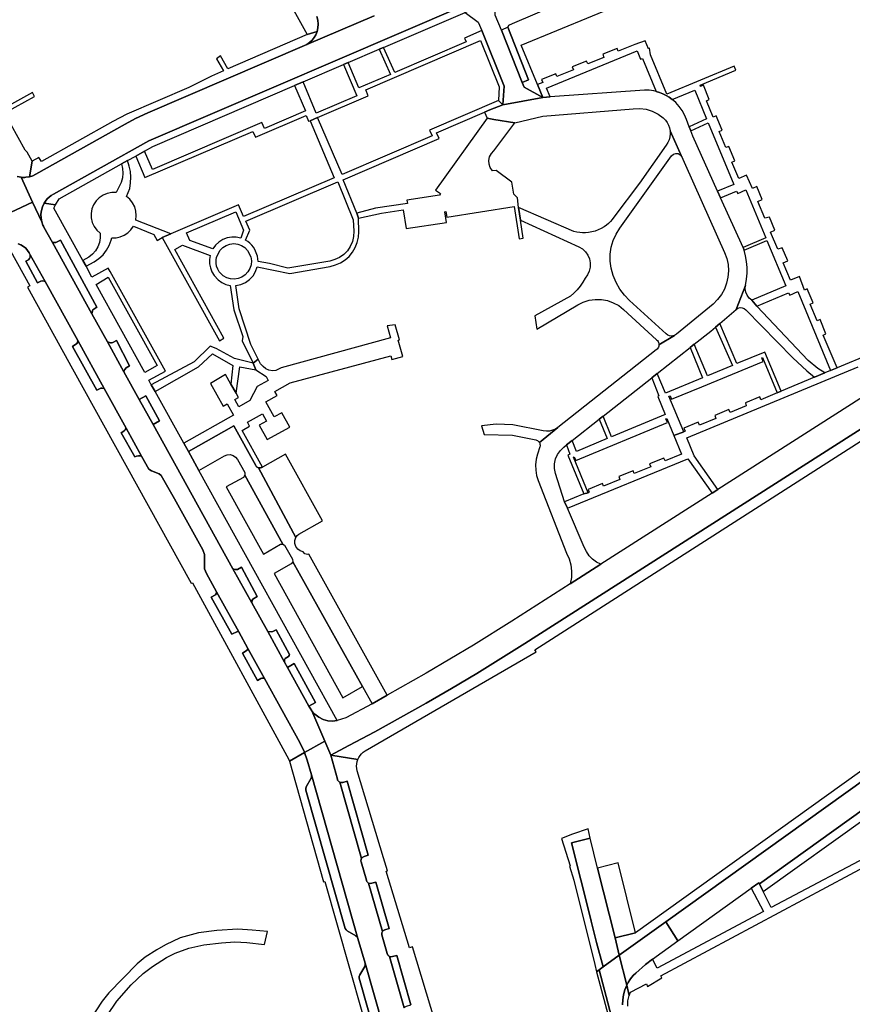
# Model space of a CAD drawing. Header units: metres. Extents: x 127325 to 135234, y 401140 to 409815.
# Tile 19 of 125: x 133025 to 133219, y 404343 to 404572. Entities that reach past the tile are written whole.
import ezdxf

# ---------------------------------------------------------------- set-up
doc = ezdxf.new("R2010")
doc.units = ezdxf.units.M
doc.layers.add('wegvakonderdelen', color=7, linetype='Continuous')

msp = doc.modelspace()

# ---------------------------------------------------------------- linework, layer by layer
at = {"layer": 'wegvakonderdelen'}
for points in [[(133007.69, 404720.96), (133092.24, 404569.01), (133094.56, 404569.71), (133094.75, 404570.58), (133094.8, 404571.47), (133094.7, 404572.35), (133094.45, 404573.21)], [(133107.83, 404573.39), (133092.15, 404566.75), (133091.64, 404566.5), (133055.17, 404550.79), (133052.29, 404549.47), (133049.91, 404548.2), (133029.09, 404536.53), (133028.38, 404536.19), (133027.62, 404535.95), (133026.81, 404535.82), (133026.58, 404535.8), (133026.36, 404535.79), (133026.13, 404535.8), (133025.9, 404535.81), (133025.68, 404535.83), (133028.35, 404530.06), (133030.49, 404525.45), (133030.32, 404526.33), (133030.29, 404527.23), (133030.41, 404528.12), (133030.66, 404528.98), (133031.04, 404529.79), (133031.38, 404530.31), (133031.76, 404530.78), (133032.2, 404531.21), (133032.68, 404531.59), (133033.19, 404531.91), (133055.38, 404544.3), (133128.33, 404575.66)], [(133094.45, 404573.21), (133094.7, 404572.35), (133094.8, 404571.47), (133094.75, 404570.58), (133094.56, 404569.71), (133094.26, 404568.98), (133093.87, 404568.31), (133093.37, 404567.71), (133092.8, 404567.19), (133092.15, 404566.75), (133107.83, 404573.39)], [(133022.04, 404550.87), (133028.82, 404554.65), (133028.32, 404555.54), (133021.37, 404551.64)], [(133024.76, 404536), (133025.68, 404535.83), (133025.9, 404535.81), (133026.13, 404535.8), (133026.36, 404535.79), (133026.58, 404535.8), (133026.81, 404535.82), (133027.62, 404535.95), (133028.28, 404539.6), (133027.12, 404541.68), (133026.61, 404542.17), (133023.33, 404548.05)], [(133018.18, 404525.33), (133028.35, 404530.06), (133025.68, 404535.83), (133024.76, 404536)], [(133025.02, 404520.37), (133025.64, 404520.1), (133026.22, 404519.74), (133026.74, 404519.31), (133027.2, 404518.8), (133027.57, 404518.23), (133027.81, 404517.79), (133031.25, 404511.57), (133038.85, 404497.83), (133045.01, 404486.68), (133050.11, 404477.47), (133053.7, 404470.96), (133055.38, 404467.94), (133056.02, 404467.53), (133057.83, 404466.82), (133058.28, 404466.47), (133061.35, 404461.05), (133067.94, 404449.16), (133068.36, 404448.1), (133068.33, 404444.77), (133068.79, 404443.67), (133071.14, 404439.42), (133076.3, 404430.1), (133078.46, 404426.19), (133082.32, 404419.22), (133090.56, 404404.33), (133091.59, 404402.14), (133091.64, 404402.01), (133096.34, 404404.68), (133093.28, 404411.75), (133092.9, 404412.34), (133092.64, 404412.83), (133087.65, 404421.83), (133086.97, 404423.07), (133083.06, 404430.14), (133079.34, 404436.85), (133074.95, 404444.78), (133072.09, 404449.96), (133056.37, 404478.36), (133056.37, 404478.36), (133053.16, 404484.17), (133049.61, 404490.58), (133045.74, 404497.58), (133042.13, 404504.09), (133032.95, 404520.69), (133031, 404524.22), (133030.87, 404524.45), (133030.76, 404524.7), (133030.66, 404524.94), (133030.57, 404525.2), (133030.49, 404525.45), (133028.35, 404530.06), (133018.18, 404525.33)], [(133023.19, 404518.75), (133027.74, 404510.58), (133027.17, 404510.25), (133037.6, 404491.26), (133065.27, 404441.39), (133065.57, 404441.53), (133087.96, 404400.43), (133088.09, 404399.99), (133091.64, 404402.01), (133091.59, 404402.14), (133090.56, 404404.33), (133082.32, 404419.22), (133081.9, 404419.32), (133081.68, 404419.32), (133081.44, 404419.27), (133080.68, 404418.8), (133077.15, 404425.17), (133078.29, 404425.85), (133078.46, 404426.19), (133076.3, 404430.1), (133076.01, 404430.17), (133074.72, 404429.59), (133069.93, 404438.17), (133070.89, 404438.7), (133071.03, 404438.93), (133071.14, 404439.42), (133068.79, 404443.67), (133068.33, 404444.77), (133068.36, 404448.1), (133067.94, 404449.16), (133061.35, 404461.05), (133058.28, 404466.47), (133057.83, 404466.82), (133056.02, 404467.53), (133055.38, 404467.94), (133053.7, 404470.96), (133053.38, 404471.05), (133052.98, 404471.05), (133052.53, 404470.94), (133052.11, 404470.78), (133048.92, 404476.39), (133049.34, 404476.62), (133049.65, 404476.85), (133049.88, 404477.1), (133050.11, 404477.47), (133045.01, 404486.68), (133044.48, 404486.81), (133044.25, 404486.79), (133043.29, 404486.35), (133037.64, 404496.5), (133038.66, 404497.14), (133038.78, 404497.43), (133038.85, 404497.83), (133031.25, 404511.57), (133031.25, 404511.57), (133031.04, 404511.68), (133030.57, 404511.77), (133030.3, 404511.7), (133029.47, 404511.28), (133026.75, 404516.31), (133027.39, 404516.62), (133027.58, 404516.85), (133027.68, 404517.04), (133027.78, 404517.34), (133027.81, 404517.79), (133027.57, 404518.23), (133027.2, 404518.8), (133026.74, 404519.31), (133026.22, 404519.74), (133025.64, 404520.1), (133025.02, 404520.37)], [(133223.4, 404494.73), (133215.53, 404491.48), (133214.02, 404490.86), (133212.69, 404490.33), (133210.27, 404489.35), (133202.52, 404486.06), (133201.61, 404485.68), (133197.81, 404484.08), (133197.53, 404484.76), (133194.19, 404483.36), (133194.37, 404482.65), (133190.65, 404481.12), (133190.37, 404481.79), (133187.05, 404480.42), (133187.32, 404479.74), (133183.5, 404478.15), (133183.22, 404478.83), (133179.89, 404477.45), (133180.17, 404476.77), (133179.87, 404476.65), (133177.52, 404475.78), (133179.31, 404471.45), (133175.49, 404469.87), (133175.22, 404470.53), (133171.89, 404469.16), (133172.17, 404468.49), (133168.34, 404466.9), (133168.08, 404467.58), (133164.73, 404466.21), (133165.01, 404465.53), (133161.2, 404463.95), (133160.91, 404464.61), (133157.62, 404463.23), (133157.87, 404462.57), (133157.58, 404462.45), (133156.6, 404462.17), (133152.08, 404460.37), (133152.79, 404458.88), (133180.81, 404470.36), (133186.45, 404462.33), (133187.79, 404463.19), (133182.24, 404471.03), (133180.54, 404475.25), (133220.39, 404491.71)], [(133228.08, 404488.93), (133187.79, 404463.19), (133186.45, 404462.33), (133160.58, 404445.81), (133153.43, 404441.25), (133139.84, 404432.57), (133130.9, 404426.97), (133119.88, 404420.45), (133110.88, 404415.35), (133107.36, 404413.38), (133101.26, 404410.09), (133099.23, 404409.44), (133098.12, 404409.32), (133097, 404409.41), (133095.92, 404409.72), (133094.91, 404410.22), (133094.02, 404410.91), (133093.28, 404411.75), (133096.34, 404404.68), (133097.77, 404401.38), (133101.96, 404403.65), (133107.97, 404406.87), (133113.95, 404410.16), (133119.9, 404413.52), (133125.8, 404416.94), (133131.67, 404420.42), (133142.84, 404427.36), (133233.11, 404485)], [(133114.81, 404342.63), (133111.38, 404354.61), (133111.38, 404354.61), (133111.23, 404354.7), (133111.1, 404354.81), (133111, 404354.93), (133110.91, 404355.08), (133110.86, 404355.24), (133109.63, 404359.58), (133109.6, 404359.74), (133109.6, 404359.91), (133109.63, 404360.07), (133109.68, 404360.23), (133109.76, 404360.38), (133106.53, 404371.67), (133106.38, 404371.76), (133106.25, 404371.87), (133106.15, 404372.01), (133106.07, 404372.16), (133106.01, 404372.32), (133104.79, 404376.61), (133104.75, 404376.78), (133104.75, 404376.94), (133104.77, 404377.1), (133104.82, 404377.26), (133104.89, 404377.41), (133099.81, 404395.13), (133099.66, 404395.23), (133099.52, 404395.34), (133099.41, 404395.47), (133099.32, 404395.62), (133099.26, 404395.79), (133097.77, 404401.38), (133096.34, 404404.68), (133091.64, 404402.01), (133092.25, 404400.26), (133093.24, 404396.81), (133104.05, 404358.8), (133105.71, 404353.03), (133118.42, 404308.27)], [(133115.45, 404310.55), (133104.33, 404349.57), (133104.33, 404349.94), (133104.45, 404350.31), (133105.65, 404352.26), (133105.75, 404352.64), (133105.71, 404353.03), (133105.71, 404353.03), (133104.05, 404358.8), (133103.88, 404359.14), (133103.56, 404359.4), (133101.57, 404360.53), (133101.29, 404360.76), (133101.05, 404361.11), (133091.93, 404393.28), (133091.91, 404393.69), (133092.02, 404394.05), (133093.15, 404396.04), (133093.26, 404396.36), (133093.24, 404396.81), (133092.25, 404400.26), (133091.64, 404402.01), (133088.09, 404399.99), (133096.06, 404371.93), (133096.32, 404372.01), (133116.42, 404301.48)], [(133121.99, 404339.38), (133116.75, 404356.81), (133116.06, 404356.6), (133110.64, 404374.42), (133110.89, 404374.5), (133109.98, 404377.49), (133109.98, 404377.49), (133103.9, 404397.8), (133103.78, 404398.32), (133103.73, 404398.85), (133103.76, 404399.38), (133103.85, 404399.91), (133104.01, 404400.42), (133097.77, 404401.38), (133099.26, 404395.79), (133099.32, 404395.62), (133099.41, 404395.47), (133099.52, 404395.34), (133099.66, 404395.23), (133099.81, 404395.13), (133100.14, 404395.03), (133100.49, 404395.04), (133101.52, 404395.34), (133106.45, 404378.18), (133105.5, 404377.84), (133105.15, 404377.69), (133104.89, 404377.41), (133104.82, 404377.26), (133104.77, 404377.1), (133104.75, 404376.94), (133104.75, 404376.78), (133104.79, 404376.61), (133106.01, 404372.32), (133106.07, 404372.16), (133106.15, 404372.01), (133106.25, 404371.87), (133106.38, 404371.76), (133106.53, 404371.67), (133106.86, 404371.58), (133107.26, 404371.62), (133108.23, 404371.9), (133111.31, 404361.09), (133110.33, 404360.79), (133110, 404360.61), (133109.76, 404360.38), (133109.68, 404360.23), (133109.63, 404360.07), (133109.6, 404359.91), (133109.6, 404359.74), (133109.63, 404359.58), (133110.86, 404355.24), (133110.91, 404355.08), (133111, 404354.93), (133111.1, 404354.81), (133111.23, 404354.7), (133111.38, 404354.61), (133111.72, 404354.52), (133112.1, 404354.57), (133113.1, 404354.84), (133116.36, 404343.34)], [(133225.97, 404379.65), (133200.21, 404365.97), (133198.35, 404369.7), (133197.45, 404371.49), (133197.29, 404371.75), (133195.51, 404370.47), (133198.36, 404365.08), (133173.65, 404351.9), (133172.56, 404353.96), (133170.96, 404352.71), (133168.68, 404350.72), (133168.18, 404350.22), (133167.71, 404349.68), (133167.29, 404349.11), (133166.91, 404348.5), (133166.57, 404347.87), (133167.16, 404345.49), (133167.45, 404346.26), (133171.18, 404348.24), (133171.4, 404347.62), (133174.77, 404349.58), (133174.51, 404350.07), (133229.61, 404379.54)], [(133045.72, 404340.85), (133047.91, 404344.2), (133051.3, 404348.01), (133054.09, 404350.66), (133056.21, 404352.28), (133059.54, 404354.32), (133061.55, 404355.38), (133064.68, 404356.53), (133068.17, 404357.31), (133072.28, 404357.79), (133075.42, 404357.95), (133078.23, 404357.82), (133082.3, 404357.4), (133082.3, 404357.4), (133082.98, 404360.4), (133079.43, 404360.73), (133076.1, 404360.92), (133071.19, 404360.64), (133066.98, 404360.08), (133062.7, 404358.89), (133059.24, 404357.28), (133057.29, 404356.16), (133054.52, 404354.4), (133052.67, 404352.9), (133046.09, 404346.14), (133044.57, 404344.16), (133041.78, 404339.93)], [(133165.61, 404343.34), (133165.65, 404344.51), (133165.82, 404345.66), (133166.13, 404346.79), (133166.57, 404347.87), (133166.57, 404347.88), (133164.85, 404354.85), (133161.09, 404352.15), (133160.14, 404351.47), (133163, 404340.54)], [(133166.8, 404342.99), (133166.81, 404343.63), (133166.87, 404344.26), (133166.99, 404344.88), (133167.16, 404345.49), (133166.57, 404347.87), (133166.13, 404346.79), (133165.82, 404345.66), (133165.65, 404344.51), (133165.61, 404343.34)]]:
    msp.add_lwpolyline(points, dxfattribs=at)
for points in [[(133174.7, 404577.76), (133171.54, 404585.13), (133139.92, 404571.55), (133139.07, 404571.1), (133138.9, 404570.73), (133143.71, 404558.48), (133142.27, 404557.86), (133142.69, 404556.8), (133147.05, 404554.4), (133145.82, 404557.38), (133142.02, 404566.56), (133166.93, 404576.82), (133167.76, 404574.88), (133174.7, 404577.76)], [(133147.05, 404554.4), (133142.69, 404556.8), (133142.27, 404557.86), (133137.41, 404570.03), (133136, 404573.55), (133136.11, 404577.3), (133128.96, 404574.19), (133131.99, 404571.95), (133132.86, 404569.97), (133138.08, 404557.01), (133137.77, 404552.71), (133147.05, 404554.4)], [(133109, 404565.63), (133109.99, 404566.05), (133128.96, 404574.19), (133128.33, 404575.66), (133055.38, 404544.3), (133033.19, 404531.91), (133032.68, 404531.59), (133032.2, 404531.21), (133031.76, 404530.78), (133031.38, 404530.31), (133031.04, 404529.79), (133033.7, 404529.4), (133034.5, 404530.78), (133049.06, 404538.93), (133050.44, 404539.7), (133052.34, 404540.77), (133054.41, 404541.93), (133056.31, 404542.99), (133089.3, 404557.17), (133091.27, 404558.02), (133100.67, 404562.05), (133101.77, 404562.53), (133109, 404565.63)], [(133092.15, 404566.75), (133092.8, 404567.19), (133093.37, 404567.71), (133093.87, 404568.31), (133094.26, 404568.98), (133094.56, 404569.71), (133092.24, 404569.01), (133073.78, 404561.03), (133072.06, 404564.08), (133071.17, 404563.41), (133072.73, 404560.57), (133069.95, 404559.37), (133064.71, 404556.74), (133050.28, 404550.53), (133047, 404548.78), (133030.39, 404539.47), (133029.81, 404540.47), (133028.28, 404539.6), (133027.62, 404535.95), (133028.38, 404536.19), (133029.09, 404536.53), (133049.91, 404548.2), (133052.29, 404549.47), (133055.17, 404550.79), (133091.64, 404566.5), (133092.15, 404566.75)], [(133136.78, 404553.71), (133137.77, 404552.71), (133138.08, 404557.01), (133132.86, 404569.97), (133128.8, 404568.22), (133129.2, 404567.31), (133112.6, 404560.19), (133109.99, 404566.05), (133109, 404565.63), (133111.6, 404559.76), (133104.27, 404556.61), (133101.77, 404562.53), (133100.67, 404562.05), (133103.75, 404554.77), (133094.3, 404550.75), (133091.27, 404558.02), (133089.3, 404557.17), (133091.83, 404551.28), (133082.29, 404547.19), (133081.7, 404548.58), (133056.27, 404537.66), (133054.41, 404541.93), (133052.34, 404540.77), (133054.5, 404535.77), (133079.57, 404546.51), (133080.18, 404545.16), (133091.98, 404550.19), (133092.57, 404548.89), (133092.9, 404549), (133094.61, 404549.75), (133106.44, 404554.79), (133105.89, 404556.18), (133132.57, 404567.64), (133136.9, 404556.85), (133136.78, 404553.71)], [(133138.9, 404570.73), (133137.41, 404570.03), (133142.27, 404557.86), (133143.71, 404558.48), (133138.9, 404570.73)], [(133191.96, 404560.71), (133191.58, 404561.65), (133175.93, 404555.15), (133172.13, 404564.34), (133171.91, 404565.85), (133171.62, 404565.73), (133170.85, 404567.57), (133168.47, 404566.71), (133164.62, 404565.14), (133164.39, 404565.8), (133161.05, 404564.44), (133161.22, 404563.73), (133157.53, 404562.19), (133157.25, 404562.88), (133153.89, 404561.5), (133154.17, 404560.82), (133150.35, 404559.25), (133150.07, 404559.93), (133146.74, 404558.54), (133147.03, 404557.87), (133145.82, 404557.38), (133147.05, 404554.4), (133148.79, 404554.53), (133147.89, 404556.57), (133168.97, 404565.23), (133169.8, 404563.29), (133170.22, 404563.47), (133173.41, 404555.81), (133174.21, 404555.57), (133175, 404555.26), (133175.76, 404554.89), (133176.48, 404554.45), (133177.17, 404553.96), (133182.4, 404556.09), (133185.16, 404549.41), (133181.12, 404547.53), (133181.46, 404546.66), (133185.54, 404548.49), (133191.46, 404534.16), (133187.73, 404532.6), (133188.41, 404531.09), (133192.12, 404532.63), (133192.39, 404532.09), (133194.32, 404532.89), (133198.97, 404521.71), (133193.64, 404519.47), (133193.86, 404518.88), (133199.21, 404521.15), (133203.62, 404510.55), (133195.66, 404507.22), (133196.81, 404505.87), (133204.25, 404508.99), (133204.49, 404508.44), (133206.38, 404509.23), (133214.02, 404490.86), (133215.53, 404491.48), (133212.26, 404499.14), (133212.92, 404499.43), (133211.55, 404502.74), (133210.88, 404502.47), (133209.29, 404506.28), (133209.95, 404506.6), (133208.58, 404509.88), (133207.91, 404509.61), (133206.74, 404512.73), (133204.69, 404511.89), (133203.01, 404515.95), (133204.03, 404516.37), (133202.75, 404519.45), (133201.7, 404519.1), (133200.05, 404523.08), (133201.06, 404523.5), (133199.78, 404526.56), (133198.69, 404526.32), (133197.07, 404530.22), (133198.08, 404530.63), (133196.81, 404533.68), (133195.82, 404533.26), (133194.45, 404536.3), (133192.63, 404535.55), (133191.03, 404539.36), (133191.71, 404539.63), (133190.33, 404542.96), (133189.61, 404542.78), (133188.07, 404546.51), (133188.75, 404546.79), (133187.37, 404550.11), (133186.7, 404549.83), (133185.11, 404553.64), (133185.78, 404553.94), (133184.42, 404557.24), (133183.74, 404556.97), (133183.63, 404557.27), (133191.96, 404560.71)], [(133172.39, 404489.17), (133173.69, 404490.2), (133181.36, 404496.25), (133182.28, 404496.98), (133186.11, 404500), (133187.24, 404500.98), (133188.23, 404501.83), (133192.02, 404505.11), (133194.2, 404510.67), (133194.43, 404512.14), (133194.58, 404513.49), (133194.6, 404514.86), (133194.48, 404516.22), (133194.24, 404517.57), (133193.86, 404518.88), (133193.64, 404519.47), (133188.41, 404531.09), (133187.73, 404532.6), (133181.94, 404545.41), (133181.46, 404546.66), (133181.12, 404547.53), (133180.45, 404549.26), (133180.02, 404550.34), (133179.47, 404551.36), (133178.81, 404552.32), (133178.03, 404553.19), (133177.17, 404553.96), (133176.48, 404554.45), (133175.76, 404554.89), (133175, 404555.26), (133174.21, 404555.57), (133173.41, 404555.81), (133172.88, 404555.93), (133172.34, 404556.01), (133171.8, 404556.07), (133171.26, 404556.1), (133170.71, 404556.1), (133148.79, 404554.53), (133147.05, 404554.4), (133137.77, 404552.71), (133134.71, 404551.49), (133133.48, 404551), (133134.07, 404549.56), (133135.63, 404549.3), (133140.51, 404548.47), (133147.08, 404550.02), (133168.08, 404551.72), (133169.59, 404551.82), (133171.09, 404551.65), (133172.53, 404551.22), (133173.88, 404550.54), (133175.09, 404549.64), (133175.59, 404549.14), (133176, 404548.58), (133176.33, 404547.96), (133176.56, 404547.3), (133176.68, 404546.61), (133189.35, 404518.31), (133189.84, 404516.94), (133190.14, 404515.51), (133190.24, 404514.06), (133190.13, 404512.6), (133189.81, 404511.18), (133189.29, 404509.81), (133188.59, 404508.53), (133187.71, 404507.37), (133186.68, 404506.34), (133178.18, 404499.32), (133177.71, 404499.03), (133174.05, 404496.84), (133174.01, 404496.57), (133173.93, 404496.32), (133173.81, 404496.07), (133173.65, 404495.86), (133173.45, 404495.67), (133150.58, 404477.65), (133146.25, 404474.15), (133146.34, 404473.95), (133146.39, 404473.75), (133146.42, 404473.54), (133146.4, 404473.32), (133146.36, 404473.12), (133145.82, 404471.46), (133145.51, 404470.24), (133145.37, 404468.98), (133145.41, 404467.72), (133145.61, 404466.47), (133145.99, 404465.27), (133152.54, 404448.42), (133153.16, 404447.07), (133153.56, 404445.65), (133153.74, 404444.18), (133153.7, 404442.7), (133153.43, 404441.25), (133160.58, 404445.81), (133159.56, 404446.32), (133158.64, 404446.99), (133157.84, 404447.81), (133157.19, 404448.75), (133156.71, 404449.78), (133152.79, 404458.88), (133152.08, 404460.37), (133150.04, 404466.94), (133149.81, 404468.06), (133149.81, 404469.2), (133150.04, 404470.31), (133150.49, 404471.36), (133151.13, 404472.3), (133151.95, 404473.09), (133152.55, 404473.56), (133153.89, 404474.61), (133160.2, 404479.58), (133161.1, 404480.29), (133172.39, 404489.17)], [(133104.17, 404526.29), (133103.82, 404527.52), (133100.57, 404535.23), (133122.94, 404544.83), (133122.34, 404546.19), (133133.48, 404551), (133134.71, 404551.49), (133137.77, 404552.71), (133136.78, 404553.71), (133120.71, 404546.82), (133121.31, 404545.47), (133100.38, 404536.48), (133094.61, 404549.75), (133092.9, 404549), (133098.52, 404535.71), (133077.42, 404526.7), (133076.23, 404529.43), (133060.5, 404522.67), (133058.5, 404521.8), (133071.84, 404497.81), (133072.86, 404498.37), (133061.44, 404519.02), (133063.2, 404520.05), (133069.69, 404517.65), (133069.53, 404516.68), (133069.53, 404515.69), (133069.72, 404514.73), (133070.06, 404513.8), (133070.57, 404512.96), (133071.5, 404511.95), (133072.36, 404511.36), (133073.32, 404510.93), (133074.34, 404510.69), (133075.17, 404504.99), (133077.25, 404498.76), (133077.13, 404497.82), (133079.65, 404492.56), (133080.86, 404493.54), (133079.13, 404496.95), (133076.44, 404505.24), (133075.66, 404510.68), (133076.81, 404510.9), (133077.89, 404511.35), (133078.85, 404512.03), (133079.65, 404512.89), (133080.24, 404513.9), (133080.61, 404515.01), (133088.18, 404513.48), (133097.61, 404515.11), (133098.83, 404515.43), (133099.98, 404515.93), (133101.05, 404516.6), (133101.99, 404517.44), (133102.79, 404518.41), (133103.43, 404519.5), (133103.89, 404520.67), (133104.16, 404521.9), (133104.23, 404523.16), (133104.17, 404526.29)], [(133141.89, 404525.85), (133141.42, 404528.81), (133141.14, 404531.06), (133140.3, 404531.89), (133139.84, 404534.67), (133136.21, 404537.4), (133135.33, 404537.37), (133134.84, 404538.07), (133134.56, 404538.88), (133134.5, 404539.74), (133134.68, 404540.58), (133135.08, 404541.34), (133135.67, 404541.96), (133140.51, 404548.47), (133135.63, 404549.3), (133134.07, 404549.56), (133122.06, 404532.87), (133123.27, 404532.05), (133123.02, 404531.71), (133115.45, 404530.52), (133115.57, 404529.74), (133108.14, 404528.63), (133103.82, 404527.52), (133104.17, 404526.29), (133109.56, 404527.51), (133114.57, 404528.28), (133115.25, 404523.89), (133124.66, 404525.31), (133124.25, 404527.81), (133124.52, 404527.86), (133124.72, 404526.59), (133140.4, 404529.02), (133141.53, 404521.5), (133142.52, 404521.65), (133141.89, 404525.85)], [(133179.38, 404540.6), (133176.68, 404546.61), (133176.71, 404545.91), (133176.63, 404545.22), (133176.45, 404544.54), (133176.16, 404543.9), (133175.79, 404543.31), (133169.56, 404534.48), (133163.57, 404526.58), (133163.21, 404526.04), (133162.8, 404525.54), (133162.34, 404525.08), (133161.85, 404524.66), (133161.32, 404524.28), (133160.65, 404523.89), (133159.94, 404523.57), (133159.21, 404523.3), (133158.46, 404523.11), (133157.7, 404522.97), (133157.01, 404522.91), (133156.32, 404522.91), (133155.63, 404522.96), (133154.95, 404523.06), (133154.28, 404523.21), (133141.42, 404528.81), (133141.89, 404525.85), (133155.44, 404519.66), (133156.27, 404519.17), (133156.98, 404518.52), (133157.53, 404517.73), (133157.91, 404516.85), (133158.1, 404515.91), (133158.08, 404514.95), (133157.87, 404514.01), (133157.46, 404513.14), (133156.88, 404512.37), (133156.35, 404511.42), (133155.74, 404510.52), (133155.05, 404509.68), (133154.29, 404508.9), (133153.47, 404508.19), (133145.23, 404503.63), (133145.7, 404500.53), (133155.2, 404506.18), (133156.48, 404506.81), (133157.85, 404507.23), (133159.27, 404507.43), (133160.7, 404507.4), (133162.11, 404507.14), (133163.46, 404506.66), (133164.72, 404505.97), (133165.85, 404505.09), (133173.54, 404498.05), (133173.72, 404497.85), (133173.87, 404497.63), (133173.97, 404497.38), (133174.03, 404497.11), (133174.05, 404496.84), (133177.71, 404499.03), (133177.31, 404498.92), (133176.9, 404498.9), (133176.49, 404498.97), (133176.11, 404499.13), (133175.77, 404499.38), (133167.24, 404507.16), (133166.02, 404508.42), (133164.97, 404509.82), (133164.11, 404511.35), (133163.44, 404512.97), (133162.99, 404514.66), (133162.76, 404516.29), (133162.76, 404517.93), (133162.98, 404519.55), (133163.43, 404521.13), (133164.09, 404522.63), (133164.95, 404524.03), (133177.01, 404540.84), (133177.43, 404541.23), (133177.98, 404541.4), (133178.54, 404541.35), (133179.04, 404541.06), (133179.38, 404540.6)], [(133050.44, 404539.7), (133049.06, 404538.93), (133049.3, 404537.87), (133049.37, 404536.78), (133049.26, 404535.7), (133048.97, 404534.65), (133048.52, 404533.66), (133047.81, 404532.26), (133046.75, 404532.27), (133045.71, 404532.07), (133044.74, 404531.67), (133043.86, 404531.08), (133043.12, 404530.33), (133042.54, 404529.44), (133042.15, 404528.46), (133041.96, 404527.42), (133041.99, 404526.37), (133042.22, 404525.34), (133042.66, 404524.37), (133043.27, 404523.52), (133044.05, 404522.8), (133044.09, 404521.72), (133043.92, 404520.66), (133043.55, 404519.65), (133042.99, 404518.72), (133042.28, 404517.92), (133041.42, 404517.27), (133040, 404516.49), (133040.78, 404515.15), (133042.68, 404516.2), (133043.78, 404516.93), (133044.74, 404517.82), (133045.56, 404518.85), (133046.19, 404520), (133046.64, 404521.24), (133046.77, 404521.77), (133047.77, 404521.78), (133048.75, 404521.98), (133049.68, 404522.37), (133050.52, 404522.92), (133051.24, 404523.62), (133051.81, 404524.44), (133056.57, 404522.56), (133057.32, 404521.16), (133058.5, 404521.8), (133060.5, 404522.67), (133052.35, 404525.89), (133052.48, 404526.93), (133052.4, 404527.97), (133052.11, 404528.97), (133051.63, 404529.9), (133050.97, 404530.71), (133050.16, 404531.37), (133050.95, 404533.21), (133051.15, 404534.51), (133051.2, 404535.83), (133051.1, 404537.15), (133050.84, 404538.45), (133050.44, 404539.7)], [(133077.97, 404525.59), (133099.38, 404534.74), (133102.95, 404525.94), (133103.07, 404523.27), (133103.01, 404522.06), (133102.74, 404520.88), (133102.25, 404519.76), (133101.58, 404518.76), (133100.74, 404517.89), (133099.75, 404517.18), (133098.66, 404516.67), (133097.49, 404516.35), (133087.7, 404514.68), (133083.47, 404515.79), (133080.8, 404516.27), (133080.67, 404517.46), (133080.08, 404519.03), (133079.75, 404519.55), (133079.36, 404520.03), (133078.93, 404520.47), (133078.44, 404520.86), (133077.92, 404521.19), (133078.89, 404523.51), (133077.97, 404525.59)], [(133046.36, 404513.92), (133045.93, 404514.69), (133042.17, 404512.57), (133040.78, 404515.15), (133040, 404516.49), (133033.27, 404528.65), (133033.7, 404529.4), (133031.04, 404529.79), (133030.66, 404528.98), (133030.41, 404528.12), (133030.29, 404527.23), (133030.32, 404526.33), (133030.49, 404525.45), (133030.57, 404525.2), (133030.66, 404524.94), (133030.76, 404524.7), (133030.87, 404524.45), (133031, 404524.22), (133032.95, 404520.69), (133033.49, 404520.64), (133033.72, 404520.68), (133034.87, 404521.21), (133043.27, 404505.63), (133042.36, 404504.99), (133042.19, 404504.48), (133042.13, 404504.09), (133045.74, 404497.58), (133046.5, 404497.33), (133046.73, 404497.31), (133047.02, 404497.38), (133047.88, 404497.84), (133050.88, 404491.97), (133050.12, 404491.47), (133049.78, 404491.09), (133049.62, 404490.79), (133049.61, 404490.58), (133053.16, 404484.17), (133054.69, 404484.99), (133057.85, 404479.18), (133056.37, 404478.36), (133072.09, 404449.96), (133074.95, 404444.78), (133075.15, 404444.69), (133075.49, 404444.59), (133075.74, 404444.57), (133075.99, 404444.63), (133076.94, 404445.12), (133080.57, 404438.32), (133079.56, 404437.68), (133079.43, 404437.43), (133079.34, 404436.85), (133083.06, 404430.14), (133083.86, 404430.07), (133084.26, 404430.14), (133085.01, 404430.55), (133088.09, 404424.84), (133088.07, 404424.57), (133087.91, 404424.36), (133087.13, 404423.91), (133086.99, 404423.62), (133086.94, 404423.38), (133086.97, 404423.07), (133087.65, 404421.83), (133089.24, 404422.73), (133094.16, 404413.69), (133092.64, 404412.83), (133092.9, 404412.34), (133093.28, 404411.75), (133094.02, 404410.91), (133094.91, 404410.22), (133095.92, 404409.72), (133097, 404409.41), (133098.12, 404409.32), (133099.23, 404409.44), (133067.02, 404467.66), (133064.6, 404472.05), (133063.54, 404473.96), (133056.84, 404485.99), (133055.94, 404487.54), (133055.38, 404488.6), (133059.26, 404490.71), (133046.36, 404513.92)], [(133064.18, 404522.92), (133075.62, 404527.79), (133077.45, 404523.51), (133076.79, 404521.66), (133075.74, 404521.88), (133074.67, 404521.9), (133073.61, 404521.71), (133072.61, 404521.33), (133071.7, 404520.76), (133070.91, 404520.02), (133070.28, 404519.15), (133064.93, 404521.12), (133064.18, 404522.92)], [(133034.87, 404521.21), (133033.72, 404520.68), (133033.49, 404520.64), (133032.95, 404520.69), (133042.13, 404504.09), (133042.19, 404504.48), (133042.36, 404504.99), (133043.27, 404505.63), (133034.87, 404521.21)], [(133078.38, 404518.83), (133079.13, 404517.32), (133079.26, 404516.4), (133079.19, 404515.47), (133078.9, 404514.58), (133078.44, 404513.8), (133077.81, 404513.13), (133077.06, 404512.61), (133076.21, 404512.28), (133075.3, 404512.15), (133074.39, 404512.21), (133073.51, 404512.48), (133072.72, 404512.93), (133071.79, 404513.84), (133071.42, 404514.46), (133071.16, 404515.13), (133071.03, 404515.84), (133071.03, 404516.56), (133071.14, 404517.27), (133071.96, 404518.88), (133072.61, 404519.52), (133073.4, 404520), (133074.27, 404520.3), (133075.18, 404520.4), (133076.09, 404520.29), (133076.96, 404519.98), (133077.73, 404519.48), (133078.38, 404518.83)], [(133027.81, 404517.79), (133027.78, 404517.34), (133027.68, 404517.04), (133027.58, 404516.85), (133027.39, 404516.62), (133026.75, 404516.31), (133029.47, 404511.28), (133030.3, 404511.7), (133030.57, 404511.77), (133031.04, 404511.68), (133031.25, 404511.57), (133027.81, 404517.79)], [(133057.32, 404492.02), (133054.44, 404490.42), (133043.11, 404510.91), (133045.96, 404512.56), (133057.32, 404492.02)], [(133196.81, 404505.87), (133195.66, 404507.22), (133195.07, 404507.74), (133194.6, 404508.38), (133194.29, 404509.1), (133194.16, 404509.88), (133194.2, 404510.67), (133192.02, 404505.11), (133192.44, 404505.38), (133192.93, 404505.51), (133193.43, 404505.49), (133193.9, 404505.32), (133194.3, 404505.02), (133205.21, 404493.8), (133208.44, 404490.8), (133210.27, 404489.35), (133212.69, 404490.33), (133211.06, 404491.35), (133208.78, 404493.2), (133196.81, 404505.87)], [(133080.86, 404493.54), (133079.65, 404492.56), (133080.3, 404491.02), (133082.71, 404489.5), (133083.19, 404488.59), (133080.62, 404487.17), (133078.91, 404483.87), (133076.33, 404482.4), (133075.37, 404484.12), (133076.26, 404484.61), (133075.72, 404485.58), (133074.45, 404487.73), (133073.26, 404489.92), (133069.74, 404487.89), (133072.7, 404482.62), (133073.59, 404483.12), (133075.07, 404480.5), (133063.54, 404473.96), (133064.6, 404472.05), (133075.15, 404478.01), (133080.27, 404468.77), (133080.36, 404468.63), (133080.47, 404468.51), (133080.59, 404468.41), (133080.73, 404468.33), (133080.88, 404468.27), (133081.05, 404468.24), (133081.21, 404468.23), (133081.37, 404468.25), (133081.53, 404468.29), (133081.68, 404468.36), (133081.81, 404468.43), (133077.07, 404476.94), (133078.8, 404477.94), (133078.34, 404478.84), (133081.83, 404480.81), (133082.77, 404479.08), (133081.03, 404478.15), (133082.95, 404474.83), (133088.22, 404477.73), (133086.32, 404481.03), (133084.57, 404480.1), (133082.58, 404483.61), (133085.28, 404485.07), (133084.72, 404485.99), (133088.28, 404488.05), (133111.66, 404494.32), (133111.95, 404493.44), (133114.47, 404494.18), (133113.43, 404497.97), (133113.68, 404498.04), (133112.7, 404501.53), (133110.82, 404501.25), (133111.59, 404498.49), (133086.18, 404491.53), (133084.97, 404490.92), (133084.15, 404490.82), (133083.34, 404490.94), (133082.6, 404491.28), (133081.98, 404491.82), (133081.41, 404492.46), (133080.86, 404493.54)], [(133184.03, 404487.1), (133198.33, 404493.01), (133197.99, 404493.84), (133198.19, 404493.93), (133201.61, 404485.68), (133202.52, 404486.06), (133198.73, 404495.19), (133192.22, 404492.5), (133188.23, 404501.83), (133187.24, 404500.98), (133191.19, 404492.07), (133185.34, 404489.65), (133182.28, 404496.98), (133181.36, 404496.25), (133184.24, 404489.2), (133175.58, 404485.62), (133173.69, 404490.2), (133172.39, 404489.17), (133174.06, 404484.99), (133173.79, 404484.87), (133175.52, 404480.63), (133163.06, 404475.46), (133161.1, 404480.29), (133160.2, 404479.58), (133162.06, 404475.04), (133154.87, 404472.05), (133153.89, 404474.61), (133152.55, 404473.56), (133153.36, 404471.42), (133152.87, 404471.22), (133156.6, 404462.17), (133157.58, 404462.45), (133154.16, 404470.7), (133154.35, 404470.79), (133154.7, 404469.98), (133176.04, 404478.82), (133175.7, 404479.63), (133175.9, 404479.71), (133177.52, 404475.78), (133179.87, 404476.65), (133176.4, 404484.92), (133176.65, 404485.01), (133176.99, 404484.19), (133184.03, 404487.1)], [(133038.85, 404497.83), (133038.78, 404497.43), (133038.66, 404497.14), (133037.64, 404496.5), (133043.29, 404486.35), (133044.25, 404486.79), (133044.48, 404486.81), (133045.01, 404486.68), (133038.85, 404497.83)], [(133047.88, 404497.84), (133047.02, 404497.38), (133046.73, 404497.31), (133046.5, 404497.33), (133045.74, 404497.58), (133049.61, 404490.58), (133049.62, 404490.79), (133049.78, 404491.09), (133050.12, 404491.47), (133050.88, 404491.97), (133047.88, 404497.84)], [(133074.45, 404487.73), (133075.72, 404485.58), (133076.59, 404491.74), (133080.3, 404491.02), (133079.65, 404492.56), (133075.32, 404493.67), (133071.04, 404496.02), (133069.63, 404496.56), (133065.91, 404492.9), (133055.94, 404487.54), (133056.84, 404485.99), (133066.98, 404491.76), (133070.21, 404494.75), (133074.96, 404492.07), (133074.45, 404487.73)], [(133054.69, 404484.99), (133053.16, 404484.17), (133056.37, 404478.36), (133057.85, 404479.18), (133054.69, 404484.99)], [(133175, 404445), (133236.66, 404484.43), (133235.07, 404486.35), (133233.11, 404485), (133142.84, 404427.36), (133131.67, 404420.42), (133125.8, 404416.94), (133119.9, 404413.52), (133113.95, 404410.16), (133107.97, 404406.87), (133101.96, 404403.65), (133097.77, 404401.38), (133104.01, 404400.42), (133104.24, 404400.9), (133104.53, 404401.35), (133104.88, 404401.75), (133105.28, 404402.11), (133105.73, 404402.4), (133145.5, 404425.43), (133145.23, 404425.92), (133175, 404445)], [(133080.88, 404468.27), (133080.73, 404468.33), (133080.59, 404468.41), (133080.47, 404468.51), (133080.36, 404468.63), (133080.27, 404468.77), (133075.15, 404478.01), (133064.6, 404472.05), (133067.02, 404467.66), (133072.97, 404471.04), (133073.63, 404471.29), (133074.33, 404471.32), (133075.01, 404471.13), (133075.59, 404470.74), (133076.03, 404470.19), (133077.74, 404467.13), (133077.76, 404466.51), (133086.6, 404450.48), (133086.98, 404450.27), (133088.84, 404446.97), (133088.86, 404446.39), (133105.13, 404417.35), (133107.36, 404413.38), (133110.88, 404415.35), (133092.64, 404448.19), (133092.33, 404448.11), (133091.72, 404448.25), (133091.31, 404448.72), (133090.61, 404448.93), (133090.02, 404449.34), (133089.59, 404449.93), (133089.36, 404450.61), (133089.35, 404451.34), (133089.58, 404452.03), (133080.88, 404468.27)], [(133132.82, 404478), (133133.41, 404475.98), (133140.01, 404475.84), (133145.41, 404474.75), (133145.61, 404474.69), (133145.8, 404474.59), (133145.97, 404474.47), (133146.12, 404474.32), (133146.25, 404474.15), (133150.58, 404477.65), (133149.98, 404477.26), (133149.31, 404476.97), (133148.61, 404476.8), (133147.88, 404476.75), (133147.16, 404476.83), (133140.11, 404478.21), (133136.19, 404478.43), (133132.82, 404478)], [(133050.11, 404477.47), (133049.88, 404477.1), (133049.65, 404476.85), (133049.34, 404476.62), (133048.92, 404476.39), (133052.11, 404470.78), (133052.53, 404470.94), (133052.98, 404471.05), (133053.38, 404471.05), (133053.7, 404470.96), (133050.11, 404477.47)], [(133081.81, 404468.43), (133081.68, 404468.36), (133081.53, 404468.29), (133081.37, 404468.25), (133081.21, 404468.23), (133081.05, 404468.24), (133080.88, 404468.27), (133089.58, 404452.03), (133089.88, 404452.47), (133090.27, 404452.84), (133095.77, 404455.91), (133087.22, 404471.43), (133081.81, 404468.43)], [(133077.76, 404466.51), (133077.42, 404466.02), (133073.4, 404463.8), (133082.06, 404448.16), (133086.03, 404450.46), (133086.6, 404450.48), (133077.76, 404466.51)], [(133088.86, 404446.39), (133088.54, 404445.91), (133084.53, 404443.68), (133100.55, 404414.76), (133105.13, 404417.35), (133088.86, 404446.39)], [(133076.94, 404445.12), (133075.99, 404444.63), (133075.74, 404444.57), (133075.49, 404444.59), (133075.15, 404444.69), (133074.95, 404444.78), (133079.34, 404436.85), (133079.43, 404437.43), (133079.56, 404437.68), (133080.57, 404438.32), (133076.94, 404445.12)], [(133071.14, 404439.42), (133071.03, 404438.93), (133070.89, 404438.7), (133069.93, 404438.17), (133074.72, 404429.59), (133076.01, 404430.17), (133076.3, 404430.1), (133071.14, 404439.42)], [(133085.01, 404430.55), (133084.26, 404430.14), (133083.86, 404430.07), (133083.06, 404430.14), (133086.97, 404423.07), (133086.94, 404423.38), (133086.99, 404423.62), (133087.13, 404423.91), (133087.91, 404424.36), (133088.07, 404424.57), (133088.09, 404424.84), (133085.01, 404430.55)], [(133250.1, 404416.02), (133265.46, 404427.04), (133266.09, 404427.53), (133266.48, 404427.83), (133265.2, 404429.33), (133168.63, 404360.05), (133163.86, 404358.89), (133164.85, 404354.85), (133175.69, 404362.63), (133250.1, 404416.02)], [(133078.46, 404426.19), (133078.29, 404425.85), (133077.15, 404425.17), (133080.68, 404418.8), (133081.44, 404419.27), (133081.68, 404419.32), (133081.9, 404419.32), (133082.32, 404419.22), (133078.46, 404426.19)], [(133089.24, 404422.73), (133087.65, 404421.83), (133092.64, 404412.83), (133094.16, 404413.69), (133089.24, 404422.73)], [(133253.46, 404411.64), (133250.1, 404416.02), (133175.69, 404362.63), (133178.5, 404358.23), (133195.51, 404370.47), (133197.29, 404371.75), (133197.45, 404371.49), (133253.46, 404411.64)], [(133254.15, 404409.43), (133255.81, 404412.86), (133255.5, 404412.81), (133255.2, 404412.72), (133254.91, 404412.61), (133254.63, 404412.47), (133254.37, 404412.3), (133254.29, 404412.24), (133253.46, 404411.64), (133197.45, 404371.49), (133198.35, 404369.7), (133222.59, 404387.08), (133227.63, 404390.69), (133254.07, 404409.65), (133254.15, 404409.43)], [(133093.24, 404396.81), (133093.26, 404396.36), (133093.15, 404396.04), (133092.02, 404394.05), (133091.91, 404393.69), (133091.93, 404393.28), (133101.05, 404361.11), (133101.29, 404360.76), (133101.57, 404360.53), (133103.56, 404359.4), (133103.88, 404359.14), (133104.05, 404358.8), (133093.24, 404396.81)], [(133099.81, 404395.13), (133104.89, 404377.41), (133105.15, 404377.69), (133105.5, 404377.84), (133106.45, 404378.18), (133101.52, 404395.34), (133100.49, 404395.04), (133100.14, 404395.03), (133099.81, 404395.13)], [(133158.3, 404362.78), (133158.05, 404363.77), (133153.73, 404381.05), (133158.04, 404382.13), (133157.57, 404384.24), (133153.97, 404383.03), (133151.42, 404382.02), (133153.44, 404375.66), (133153.23, 404375.59), (133154.3, 404372.37), (133159.19, 404352.7), (133159.54, 404350.99), (133160.14, 404351.47), (133161.09, 404352.15), (133159.54, 404357.84), (133158.3, 404362.78)], [(133159.8, 404375.09), (133158.04, 404382.13), (133153.73, 404381.05), (133158.05, 404363.77), (133158.3, 404362.78), (133159.54, 404357.84), (133161.09, 404352.15), (133164.85, 404354.85), (133163.86, 404358.89), (133159.8, 404375.09)], [(133159.8, 404375.09), (133163.86, 404358.89), (133168.63, 404360.05), (133164.55, 404376.36), (133159.8, 404375.09)], [(133106.53, 404371.67), (133109.76, 404360.38), (133110, 404360.61), (133110.33, 404360.79), (133111.31, 404361.09), (133108.23, 404371.9), (133107.26, 404371.62), (133106.86, 404371.58), (133106.53, 404371.67)], [(133178.5, 404358.23), (133175.69, 404362.63), (133164.85, 404354.85), (133166.57, 404347.88), (133166.57, 404347.87), (133166.91, 404348.5), (133167.29, 404349.11), (133167.71, 404349.68), (133168.18, 404350.22), (133168.68, 404350.72), (133170.96, 404352.71), (133172.56, 404353.96), (133178.5, 404358.23)], [(133111.38, 404354.61), (133114.81, 404342.63), (133115.05, 404342.88), (133115.35, 404343.03), (133116.36, 404343.34), (133113.1, 404354.84), (133112.1, 404354.57), (133111.72, 404354.52), (133111.38, 404354.61)], [(133105.71, 404353.03), (133105.75, 404352.64), (133105.65, 404352.26), (133104.45, 404350.31), (133104.33, 404349.94), (133104.33, 404349.57), (133115.45, 404310.55), (133115.6, 404310.22), (133117.94, 404308.86), (133118.25, 404308.6), (133118.42, 404308.27), (133105.71, 404353.03)], [(133135.3, 404305.94), (133141.33, 404308.23), (133165.34, 404319.2), (133166.93, 404321.94), (133167.36, 404325.51), (133163, 404340.54), (133160.14, 404351.47), (133159.54, 404350.99), (133165.88, 404327.32), (133166.24, 404324.72), (133165.99, 404322.23), (133165.04, 404320.49), (133163.98, 404319.92), (133141.7, 404309.79), (133135.94, 404307.66), (133135.54, 404308.74), (133131.07, 404307.17), (133128.2, 404308.43), (133125.63, 404302.96), (133125.89, 404302.02), (133135.3, 404305.94)]]:
    msp.add_lwpolyline(points, close=True, dxfattribs=at)

doc.saveas('drawing.dxf')
